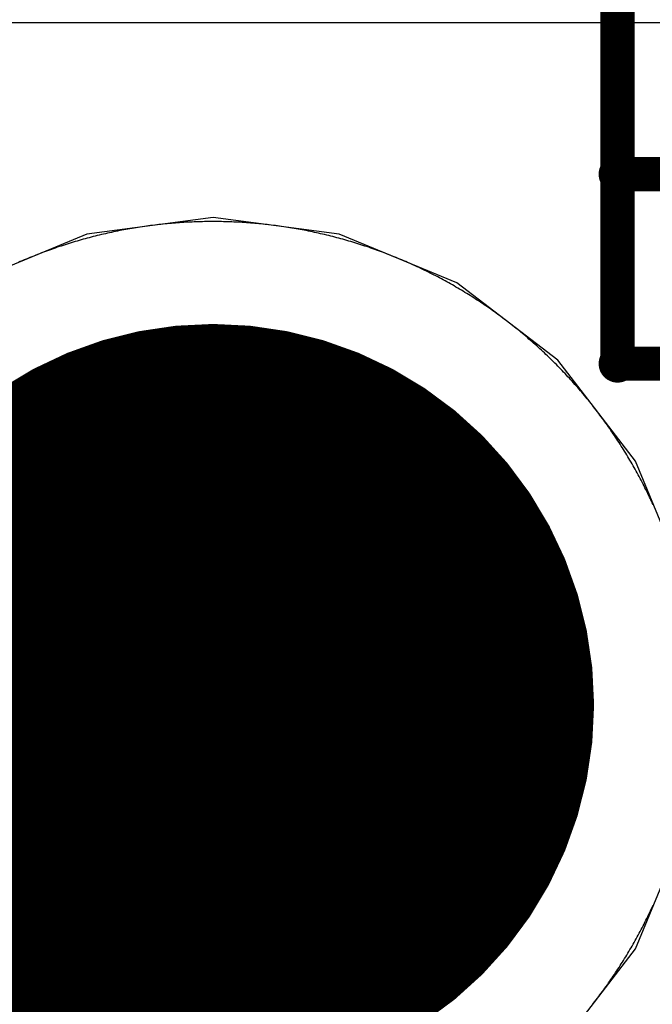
# Model space of a CAD drawing. Extents: x -1.5 to 9, y -3 to 5.
# Tile 147 of 256: x 0.633 to 0.6886, y 2.8737 to 2.9602. Entities that reach past the tile are written whole.
import ezdxf

# ---------------------------------------------------------------- set-up
doc = ezdxf.new("R2010")
doc.units = 0
doc.layers.get('0').update_dxf_attribs({"linetype": 'CONTINUOUS'})
for name, color, linetype in [('qfn16-30-34-a_copper_signal_1', 1, 'CONTINUOUS'), ('qfn16-30-34-a_copper_signal_2', 1, 'CONTINUOUS'), ('qfn16-30-34-a_copper_signal_bot', 5, 'CONTINUOUS'), ('qfn16-30-34-a_copper_signal_top', 1, 'CONTINUOUS'), ('qfn16-30-34-a_drawing_1', 1, 'CONTINUOUS'), ('qfn16-30-34-a_drillmap_1', 1, 'CONTINUOUS'), ('qfn16-30-34-a_pth_drill', 1, 'CONTINUOUS'), ('qfn16-30-34-a_soldermask_bot', 1, 'CONTINUOUS'), ('qfn16-30-34-a_soldermask_top', 1, 'CONTINUOUS')]:
    doc.layers.add(name, color=color, linetype=linetype)

# ---------------------------------------------------------------- blocks, each defined once
blk = doc.blocks.new('D24')
at = {"const_width": 0.0325}
blk.add_lwpolyline([(-0.01625, 0, 1), (0.01625, 0, 1)], format="xyb", close=True, dxfattribs=at)
blk = doc.blocks.new('D38')
at = {"const_width": 0.0335}
blk.add_lwpolyline([(-0.01675, 0, 1), (0.01675, 0, 1)], format="xyb", close=True, dxfattribs=at)
blk = doc.blocks.new('D60')
at = {"const_width": 0.0225}
blk.add_lwpolyline([(-0.01125, 0, 1), (0.01125, 0, 1)], format="xyb", close=True, dxfattribs=at)
blk = doc.blocks.new('D69')
at = {"const_width": 0.001667}
blk.add_lwpolyline([(-0.000833, 0, 1), (0.000833, 0, 1)], format="xyb", close=True, dxfattribs=at)
blk = doc.blocks.new('D44')
at = {"const_width": 0.0025}
blk.add_lwpolyline([(-0.00125, 0, 1), (0.00125, 0, 1)], format="xyb", close=True, dxfattribs=at)

msp = doc.modelspace()

# ---------------------------------------------------------------- linework, layer by layer
at = {"layer": 'qfn16-30-34-a_copper_signal_1', "color": 1}
for points in [[(0.65, 2.9425), (0.649817, 2.9425), (0.649633, 2.942499), (0.64945, 2.942497), (0.649266, 2.942494), (0.649083, 2.94249), (0.6489, 2.942486), (0.648716, 2.942481), (0.648533, 2.942475), (0.64835, 2.942468), (0.648167, 2.942461), (0.647983, 2.942452), (0.6478, 2.942443), (0.647617, 2.942433), (0.647434, 2.942423), (0.647251, 2.942411), (0.647068, 2.942399), (0.646885, 2.942386), (0.646702, 2.942372), (0.646519, 2.942357), (0.646337, 2.942342), (0.646154, 2.942326), (0.645971, 2.942309), (0.645789, 2.942291), (0.645606, 2.942272), (0.645424, 2.942253), (0.645241, 2.942233), (0.645059, 2.942212), (0.644877, 2.94219), (0.644695, 2.942168), (0.644513, 2.942144), (0.644331, 2.94212), (0.64415, 2.942095), (0.643968, 2.94207), (0.643787, 2.942044), (0.643605, 2.942016), (0.643424, 2.941988), (0.643243, 2.941959), (0.643062, 2.94193), (0.642881, 2.9419), (0.6427, 2.941869), (0.64252, 2.941837), (0.642339, 2.941804), (0.642159, 2.941771), (0.641979, 2.941736), (0.641799, 2.941701), (0.641619, 2.941666), (0.641439, 2.941629), (0.641259, 2.941592), (0.64108, 2.941553), (0.640901, 2.941515), (0.640722, 2.941475), (0.640543, 2.941434), (0.640364, 2.941393), (0.640186, 2.941351), (0.640007, 2.941309), (0.639829, 2.941265), (0.639651, 2.941221), (0.639473, 2.941176), (0.639296, 2.94113), (0.639118, 2.941083), (0.638941, 2.941036), (0.638764, 2.940988), (0.638587, 2.940939), (0.638411, 2.94089), (0.638235, 2.940839), (0.638058, 2.940788), (0.637882, 2.940736), (0.637707, 2.940683), (0.637531, 2.94063), (0.637356, 2.940576), (0.637181, 2.940521), (0.637006, 2.940465), (0.636832, 2.940409), (0.636658, 2.940351), (0.636484, 2.940294), (0.63631, 2.940235), (0.636136, 2.940175), (0.635963, 2.940115), (0.63579, 2.940054), (0.635617, 2.939992), (0.635445, 2.93993), (0.635273, 2.939867), (0.635101, 2.939803), (0.634929, 2.939738), (0.634758, 2.939673), (0.634587, 2.939607), (0.634416, 2.93954), (0.634246, 2.939472), (0.634075, 2.939404), (0.633905, 2.939335), (0.633736, 2.939265), (0.633567, 2.939194), (0.633398, 2.939123), (0.633229, 2.939051), (0.633061, 2.938978), (0.632893, 2.938905)], [(0.68868, 2.91761), (0.688604, 2.917776), (0.688527, 2.917943), (0.688449, 2.918109), (0.68837, 2.918275), (0.688291, 2.91844), (0.688211, 2.918605), (0.688131, 2.91877), (0.688049, 2.918934), (0.687967, 2.919098), (0.687885, 2.919262), (0.687801, 2.919425), (0.687717, 2.919588), (0.687632, 2.919751), (0.687546, 2.919913), (0.68746, 2.920075), (0.687373, 2.920236), (0.687285, 2.920397), (0.687197, 2.920558), (0.687108, 2.920718), (0.687018, 2.920878), (0.686928, 2.921038), (0.686837, 2.921197), (0.686745, 2.921356), (0.686652, 2.921514), (0.686559, 2.921672), (0.686465, 2.92183), (0.686371, 2.921987), (0.686276, 2.922144), (0.68618, 2.9223), (0.686083, 2.922456), (0.685986, 2.922611), (0.685888, 2.922767), (0.685789, 2.922921), (0.68569, 2.923075), (0.68559, 2.923229), (0.68549, 2.923383), (0.685388, 2.923535), (0.685287, 2.923688), (0.685184, 2.92384), (0.685081, 2.923992), (0.684977, 2.924143), (0.684872, 2.924294), (0.684767, 2.924444), (0.684661, 2.924594), (0.684555, 2.924743), (0.684448, 2.924892), (0.68434, 2.92504), (0.684232, 2.925188), (0.684123, 2.925336), (0.684013, 2.925483), (0.683903, 2.925629), (0.683792, 2.925775), (0.68368, 2.925921), (0.683568, 2.926066), (0.683455, 2.926211), (0.683342, 2.926355), (0.683228, 2.926498), (0.683113, 2.926642), (0.682998, 2.926784), (0.682882, 2.926926), (0.682766, 2.927068), (0.682649, 2.927209), (0.682531, 2.92735), (0.682412, 2.92749), (0.682293, 2.92763), (0.682174, 2.927769), (0.682054, 2.927907), (0.681933, 2.928045), (0.681812, 2.928183), (0.68169, 2.92832), (0.681567, 2.928456), (0.681444, 2.928592), (0.681321, 2.928728), (0.681196, 2.928863), (0.681072, 2.928997), (0.680946, 2.929131), (0.68082, 2.929264), (0.680693, 2.929397), (0.680566, 2.929529), (0.680439, 2.92966), (0.68031, 2.929792), (0.680182, 2.929922), (0.680052, 2.930052), (0.679922, 2.930182), (0.679792, 2.93031), (0.67966, 2.930439), (0.679529, 2.930566), (0.679397, 2.930693), (0.679264, 2.93082), (0.679131, 2.930946), (0.678997, 2.931072), (0.678863, 2.931196), (0.678728, 2.931321), (0.678592, 2.931444), (0.678456, 2.931567), (0.67832, 2.93169), (0.678183, 2.931812), (0.678045, 2.931933), (0.677907, 2.932054), (0.677769, 2.932174), (0.67763, 2.932294), (0.67749, 2.932412), (0.67735, 2.932531), (0.677209, 2.932648), (0.677068, 2.932766), (0.676926, 2.932882), (0.676784, 2.932998), (0.676641, 2.933113), (0.676498, 2.933228), (0.676355, 2.933342), (0.676211, 2.933455), (0.676066, 2.933568), (0.675921, 2.93368), (0.675775, 2.933792), (0.675629, 2.933903), (0.675483, 2.934013), (0.675336, 2.934123), (0.675188, 2.934232), (0.67504, 2.93434), (0.674892, 2.934448), (0.674743, 2.934555), (0.674594, 2.934661), (0.674444, 2.934767), (0.674293, 2.934872), (0.674143, 2.934977), (0.673992, 2.935081), (0.67384, 2.935184), (0.673688, 2.935287), (0.673535, 2.935388), (0.673383, 2.93549), (0.673229, 2.93559), (0.673075, 2.93569), (0.672921, 2.935789), (0.672766, 2.935888), (0.672611, 2.935986), (0.672456, 2.936083), (0.6723, 2.93618), (0.672144, 2.936276), (0.671987, 2.936371), (0.67183, 2.936465), (0.671672, 2.936559), (0.671514, 2.936652), (0.671356, 2.936745), (0.671197, 2.936837), (0.671038, 2.936928), (0.670878, 2.937018), (0.670718, 2.937108), (0.670558, 2.937197), (0.670397, 2.937285), (0.670236, 2.937373), (0.670075, 2.93746), (0.669913, 2.937546), (0.669751, 2.937632), (0.669588, 2.937717), (0.669425, 2.937801), (0.669262, 2.937885), (0.669098, 2.937967), (0.668934, 2.938049), (0.66877, 2.938131), (0.668605, 2.938211), (0.66844, 2.938291), (0.668275, 2.93837), (0.668109, 2.938449), (0.667943, 2.938527), (0.667776, 2.938604), (0.66761, 2.93868), (0.667443, 2.938756), (0.667275, 2.938831), (0.667107, 2.938905), (0.666939, 2.938978), (0.666771, 2.939051), (0.666602, 2.939123), (0.666433, 2.939194), (0.666264, 2.939265), (0.666095, 2.939335), (0.665925, 2.939404), (0.665754, 2.939472), (0.665584, 2.93954), (0.665413, 2.939607), (0.665242, 2.939673), (0.665071, 2.939738), (0.664899, 2.939803), (0.664727, 2.939867), (0.664555, 2.93993), (0.664383, 2.939992), (0.66421, 2.940054), (0.664037, 2.940115), (0.663864, 2.940175), (0.66369, 2.940235), (0.663516, 2.940294), (0.663342, 2.940351), (0.663168, 2.940409), (0.662994, 2.940465), (0.662819, 2.940521), (0.662644, 2.940576), (0.662469, 2.94063), (0.662293, 2.940683), (0.662118, 2.940736), (0.661942, 2.940788), (0.661765, 2.940839), (0.661589, 2.94089), (0.661413, 2.940939), (0.661236, 2.940988), (0.661059, 2.941036), (0.660882, 2.941083), (0.660704, 2.94113), (0.660527, 2.941176), (0.660349, 2.941221), (0.660171, 2.941265), (0.659993, 2.941309), (0.659814, 2.941351), (0.659636, 2.941393), (0.659457, 2.941434), (0.659278, 2.941475), (0.659099, 2.941515), (0.65892, 2.941553), (0.658741, 2.941592), (0.658561, 2.941629), (0.658381, 2.941666), (0.658201, 2.941701), (0.658021, 2.941736), (0.657841, 2.941771), (0.657661, 2.941804), (0.65748, 2.941837), (0.6573, 2.941869), (0.657119, 2.9419), (0.656938, 2.94193), (0.656757, 2.941959), (0.656576, 2.941988), (0.656395, 2.942016), (0.656213, 2.942044), (0.656032, 2.94207), (0.65585, 2.942095), (0.655669, 2.94212), (0.655487, 2.942144), (0.655305, 2.942168), (0.655123, 2.94219), (0.654941, 2.942212), (0.654759, 2.942233), (0.654576, 2.942253), (0.654394, 2.942272), (0.654211, 2.942291), (0.654029, 2.942309), (0.653846, 2.942326), (0.653663, 2.942342), (0.653481, 2.942357), (0.653298, 2.942372), (0.653115, 2.942386), (0.652932, 2.942399), (0.652749, 2.942411), (0.652566, 2.942423), (0.652383, 2.942433), (0.6522, 2.942443), (0.652017, 2.942452), (0.651833, 2.942461), (0.65165, 2.942468), (0.651467, 2.942475), (0.651284, 2.942481), (0.6511, 2.942486), (0.650917, 2.94249), (0.650734, 2.942494), (0.65055, 2.942497), (0.650367, 2.942499), (0.650183, 2.9425), (0.65, 2.9425)], [(0.683342, 2.873645), (0.683455, 2.873789), (0.683568, 2.873934), (0.68368, 2.874079), (0.683792, 2.874225), (0.683903, 2.874371), (0.684013, 2.874517), (0.684123, 2.874664), (0.684232, 2.874812), (0.68434, 2.87496), (0.684448, 2.875108), (0.684555, 2.875257), (0.684661, 2.875406), (0.684767, 2.875556), (0.684872, 2.875706), (0.684977, 2.875857), (0.685081, 2.876008), (0.685184, 2.87616), (0.685287, 2.876312), (0.685388, 2.876465), (0.68549, 2.876617), (0.68559, 2.876771), (0.68569, 2.876925), (0.685789, 2.877079), (0.685888, 2.877233), (0.685986, 2.877389), (0.686083, 2.877544), (0.68618, 2.8777), (0.686276, 2.877856), (0.686371, 2.878013), (0.686465, 2.87817), (0.686559, 2.878328), (0.686652, 2.878486), (0.686745, 2.878644), (0.686837, 2.878803), (0.686928, 2.878962), (0.687018, 2.879122), (0.687108, 2.879282), (0.687197, 2.879442), (0.687285, 2.879603), (0.687373, 2.879764), (0.68746, 2.879925), (0.687546, 2.880087), (0.687632, 2.880249), (0.687717, 2.880412), (0.687801, 2.880575), (0.687885, 2.880738), (0.687967, 2.880902), (0.688049, 2.881066), (0.688131, 2.88123), (0.688211, 2.881395), (0.688291, 2.88156), (0.68837, 2.881725), (0.688449, 2.881891), (0.688527, 2.882057), (0.688604, 2.882224), (0.68868, 2.88239)]]:
    msp.add_lwpolyline(points, dxfattribs=at)
at = {"layer": 'qfn16-30-34-a_copper_signal_2', "color": 1}
for points in [[(0.625, 2.96), (0.943787, 2.96)], [(0.65, 2.9425), (0.649817, 2.9425), (0.649633, 2.942499), (0.64945, 2.942497), (0.649266, 2.942494), (0.649083, 2.94249), (0.6489, 2.942486), (0.648716, 2.942481), (0.648533, 2.942475), (0.64835, 2.942468), (0.648167, 2.942461), (0.647983, 2.942452), (0.6478, 2.942443), (0.647617, 2.942433), (0.647434, 2.942423), (0.647251, 2.942411), (0.647068, 2.942399), (0.646885, 2.942386), (0.646702, 2.942372), (0.646519, 2.942357), (0.646337, 2.942342), (0.646154, 2.942326), (0.645971, 2.942309), (0.645789, 2.942291), (0.645606, 2.942272), (0.645424, 2.942253), (0.645241, 2.942233), (0.645059, 2.942212), (0.644877, 2.94219), (0.644695, 2.942168), (0.644513, 2.942144), (0.644331, 2.94212), (0.64415, 2.942095), (0.643968, 2.94207), (0.643787, 2.942044), (0.643605, 2.942016), (0.643424, 2.941988), (0.643243, 2.941959), (0.643062, 2.94193), (0.642881, 2.9419), (0.6427, 2.941869), (0.64252, 2.941837), (0.642339, 2.941804), (0.642159, 2.941771), (0.641979, 2.941736), (0.641799, 2.941701), (0.641619, 2.941666), (0.641439, 2.941629), (0.641259, 2.941592), (0.64108, 2.941553), (0.640901, 2.941515), (0.640722, 2.941475), (0.640543, 2.941434), (0.640364, 2.941393), (0.640186, 2.941351), (0.640007, 2.941309), (0.639829, 2.941265), (0.639651, 2.941221), (0.639473, 2.941176), (0.639296, 2.94113), (0.639118, 2.941083), (0.638941, 2.941036), (0.638764, 2.940988), (0.638587, 2.940939), (0.638411, 2.94089), (0.638235, 2.940839), (0.638058, 2.940788), (0.637882, 2.940736), (0.637707, 2.940683), (0.637531, 2.94063), (0.637356, 2.940576), (0.637181, 2.940521), (0.637006, 2.940465), (0.636832, 2.940409), (0.636658, 2.940351), (0.636484, 2.940294), (0.63631, 2.940235), (0.636136, 2.940175), (0.635963, 2.940115), (0.63579, 2.940054), (0.635617, 2.939992), (0.635445, 2.93993), (0.635273, 2.939867), (0.635101, 2.939803), (0.634929, 2.939738), (0.634758, 2.939673), (0.634587, 2.939607), (0.634416, 2.93954), (0.634246, 2.939472), (0.634075, 2.939404), (0.633905, 2.939335), (0.633736, 2.939265), (0.633567, 2.939194), (0.633398, 2.939123), (0.633229, 2.939051), (0.633061, 2.938978), (0.632893, 2.938905)], [(0.68868, 2.91761), (0.688604, 2.917776), (0.688527, 2.917943), (0.688449, 2.918109), (0.68837, 2.918275), (0.688291, 2.91844), (0.688211, 2.918605), (0.688131, 2.91877), (0.688049, 2.918934), (0.687967, 2.919098), (0.687885, 2.919262), (0.687801, 2.919425), (0.687717, 2.919588), (0.687632, 2.919751), (0.687546, 2.919913), (0.68746, 2.920075), (0.687373, 2.920236), (0.687285, 2.920397), (0.687197, 2.920558), (0.687108, 2.920718), (0.687018, 2.920878), (0.686928, 2.921038), (0.686837, 2.921197), (0.686745, 2.921356), (0.686652, 2.921514), (0.686559, 2.921672), (0.686465, 2.92183), (0.686371, 2.921987), (0.686276, 2.922144), (0.68618, 2.9223), (0.686083, 2.922456), (0.685986, 2.922611), (0.685888, 2.922767), (0.685789, 2.922921), (0.68569, 2.923075), (0.68559, 2.923229), (0.68549, 2.923383), (0.685388, 2.923535), (0.685287, 2.923688), (0.685184, 2.92384), (0.685081, 2.923992), (0.684977, 2.924143), (0.684872, 2.924294), (0.684767, 2.924444), (0.684661, 2.924594), (0.684555, 2.924743), (0.684448, 2.924892), (0.68434, 2.92504), (0.684232, 2.925188), (0.684123, 2.925336), (0.684013, 2.925483), (0.683903, 2.925629), (0.683792, 2.925775), (0.68368, 2.925921), (0.683568, 2.926066), (0.683455, 2.926211), (0.683342, 2.926355), (0.683228, 2.926498), (0.683113, 2.926642), (0.682998, 2.926784), (0.682882, 2.926926), (0.682766, 2.927068), (0.682649, 2.927209), (0.682531, 2.92735), (0.682412, 2.92749), (0.682293, 2.92763), (0.682174, 2.927769), (0.682054, 2.927907), (0.681933, 2.928045), (0.681812, 2.928183), (0.68169, 2.92832), (0.681567, 2.928456), (0.681444, 2.928592), (0.681321, 2.928728), (0.681196, 2.928863), (0.681072, 2.928997), (0.680946, 2.929131), (0.68082, 2.929264), (0.680693, 2.929397), (0.680566, 2.929529), (0.680439, 2.92966), (0.68031, 2.929792), (0.680182, 2.929922), (0.680052, 2.930052), (0.679922, 2.930182), (0.679792, 2.93031), (0.67966, 2.930439), (0.679529, 2.930566), (0.679397, 2.930693), (0.679264, 2.93082), (0.679131, 2.930946), (0.678997, 2.931072), (0.678863, 2.931196), (0.678728, 2.931321), (0.678592, 2.931444), (0.678456, 2.931567), (0.67832, 2.93169), (0.678183, 2.931812), (0.678045, 2.931933), (0.677907, 2.932054), (0.677769, 2.932174), (0.67763, 2.932294), (0.67749, 2.932412), (0.67735, 2.932531), (0.677209, 2.932648), (0.677068, 2.932766), (0.676926, 2.932882), (0.676784, 2.932998), (0.676641, 2.933113), (0.676498, 2.933228), (0.676355, 2.933342), (0.676211, 2.933455), (0.676066, 2.933568), (0.675921, 2.93368), (0.675775, 2.933792), (0.675629, 2.933903), (0.675483, 2.934013), (0.675336, 2.934123), (0.675188, 2.934232), (0.67504, 2.93434), (0.674892, 2.934448), (0.674743, 2.934555), (0.674594, 2.934661), (0.674444, 2.934767), (0.674293, 2.934872), (0.674143, 2.934977), (0.673992, 2.935081), (0.67384, 2.935184), (0.673688, 2.935287), (0.673535, 2.935388), (0.673383, 2.93549), (0.673229, 2.93559), (0.673075, 2.93569), (0.672921, 2.935789), (0.672766, 2.935888), (0.672611, 2.935986), (0.672456, 2.936083), (0.6723, 2.93618), (0.672144, 2.936276), (0.671987, 2.936371), (0.67183, 2.936465), (0.671672, 2.936559), (0.671514, 2.936652), (0.671356, 2.936745), (0.671197, 2.936837), (0.671038, 2.936928), (0.670878, 2.937018), (0.670718, 2.937108), (0.670558, 2.937197), (0.670397, 2.937285), (0.670236, 2.937373), (0.670075, 2.93746), (0.669913, 2.937546), (0.669751, 2.937632), (0.669588, 2.937717), (0.669425, 2.937801), (0.669262, 2.937885), (0.669098, 2.937967), (0.668934, 2.938049), (0.66877, 2.938131), (0.668605, 2.938211), (0.66844, 2.938291), (0.668275, 2.93837), (0.668109, 2.938449), (0.667943, 2.938527), (0.667776, 2.938604), (0.66761, 2.93868), (0.667443, 2.938756), (0.667275, 2.938831), (0.667107, 2.938905), (0.666939, 2.938978), (0.666771, 2.939051), (0.666602, 2.939123), (0.666433, 2.939194), (0.666264, 2.939265), (0.666095, 2.939335), (0.665925, 2.939404), (0.665754, 2.939472), (0.665584, 2.93954), (0.665413, 2.939607), (0.665242, 2.939673), (0.665071, 2.939738), (0.664899, 2.939803), (0.664727, 2.939867), (0.664555, 2.93993), (0.664383, 2.939992), (0.66421, 2.940054), (0.664037, 2.940115), (0.663864, 2.940175), (0.66369, 2.940235), (0.663516, 2.940294), (0.663342, 2.940351), (0.663168, 2.940409), (0.662994, 2.940465), (0.662819, 2.940521), (0.662644, 2.940576), (0.662469, 2.94063), (0.662293, 2.940683), (0.662118, 2.940736), (0.661942, 2.940788), (0.661765, 2.940839), (0.661589, 2.94089), (0.661413, 2.940939), (0.661236, 2.940988), (0.661059, 2.941036), (0.660882, 2.941083), (0.660704, 2.94113), (0.660527, 2.941176), (0.660349, 2.941221), (0.660171, 2.941265), (0.659993, 2.941309), (0.659814, 2.941351), (0.659636, 2.941393), (0.659457, 2.941434), (0.659278, 2.941475), (0.659099, 2.941515), (0.65892, 2.941553), (0.658741, 2.941592), (0.658561, 2.941629), (0.658381, 2.941666), (0.658201, 2.941701), (0.658021, 2.941736), (0.657841, 2.941771), (0.657661, 2.941804), (0.65748, 2.941837), (0.6573, 2.941869), (0.657119, 2.9419), (0.656938, 2.94193), (0.656757, 2.941959), (0.656576, 2.941988), (0.656395, 2.942016), (0.656213, 2.942044), (0.656032, 2.94207), (0.65585, 2.942095), (0.655669, 2.94212), (0.655487, 2.942144), (0.655305, 2.942168), (0.655123, 2.94219), (0.654941, 2.942212), (0.654759, 2.942233), (0.654576, 2.942253), (0.654394, 2.942272), (0.654211, 2.942291), (0.654029, 2.942309), (0.653846, 2.942326), (0.653663, 2.942342), (0.653481, 2.942357), (0.653298, 2.942372), (0.653115, 2.942386), (0.652932, 2.942399), (0.652749, 2.942411), (0.652566, 2.942423), (0.652383, 2.942433), (0.6522, 2.942443), (0.652017, 2.942452), (0.651833, 2.942461), (0.65165, 2.942468), (0.651467, 2.942475), (0.651284, 2.942481), (0.6511, 2.942486), (0.650917, 2.94249), (0.650734, 2.942494), (0.65055, 2.942497), (0.650367, 2.942499), (0.650183, 2.9425), (0.65, 2.9425)], [(0.683342, 2.873645), (0.683455, 2.873789), (0.683568, 2.873934), (0.68368, 2.874079), (0.683792, 2.874225), (0.683903, 2.874371), (0.684013, 2.874517), (0.684123, 2.874664), (0.684232, 2.874812), (0.68434, 2.87496), (0.684448, 2.875108), (0.684555, 2.875257), (0.684661, 2.875406), (0.684767, 2.875556), (0.684872, 2.875706), (0.684977, 2.875857), (0.685081, 2.876008), (0.685184, 2.87616), (0.685287, 2.876312), (0.685388, 2.876465), (0.68549, 2.876617), (0.68559, 2.876771), (0.68569, 2.876925), (0.685789, 2.877079), (0.685888, 2.877233), (0.685986, 2.877389), (0.686083, 2.877544), (0.68618, 2.8777), (0.686276, 2.877856), (0.686371, 2.878013), (0.686465, 2.87817), (0.686559, 2.878328), (0.686652, 2.878486), (0.686745, 2.878644), (0.686837, 2.878803), (0.686928, 2.878962), (0.687018, 2.879122), (0.687108, 2.879282), (0.687197, 2.879442), (0.687285, 2.879603), (0.687373, 2.879764), (0.68746, 2.879925), (0.687546, 2.880087), (0.687632, 2.880249), (0.687717, 2.880412), (0.687801, 2.880575), (0.687885, 2.880738), (0.687967, 2.880902), (0.688049, 2.881066), (0.688131, 2.88123), (0.688211, 2.881395), (0.688291, 2.88156), (0.68837, 2.881725), (0.688449, 2.881891), (0.688527, 2.882057), (0.688604, 2.882224), (0.68868, 2.88239)]]:
    msp.add_lwpolyline(points, dxfattribs=at)
at = {"layer": 'qfn16-30-34-a_copper_signal_bot', "color": 5}
for points in [[(0.65, 2.942867), (0.638905, 2.941406), (0.628567, 2.937124), (0.619689, 2.930311), (0.612876, 2.921433), (0.608594, 2.911095), (0.607133, 2.9), (0.608594, 2.888905), (0.612876, 2.878567), (0.619689, 2.869689), (0.628567, 2.862876), (0.638905, 2.858594), (0.65, 2.857133), (0.661095, 2.858594), (0.671433, 2.862876), (0.680311, 2.869689), (0.687124, 2.878567), (0.691406, 2.888905)], [(0.691406, 2.911095), (0.687124, 2.921433), (0.680311, 2.930311), (0.671433, 2.937124), (0.661095, 2.941406), (0.65, 2.942867)]]:
    msp.add_lwpolyline(points, dxfattribs=at)
at = {"layer": 'qfn16-30-34-a_copper_signal_top', "color": 1}
for points in [[(0.588725, 2.917511), (0.631213, 2.96), (0.943787, 2.96), (0.985, 2.918787)], [(0.65, 2.9425), (0.649817, 2.9425), (0.649633, 2.942499), (0.64945, 2.942497), (0.649266, 2.942494), (0.649083, 2.94249), (0.6489, 2.942486), (0.648716, 2.942481), (0.648533, 2.942475), (0.64835, 2.942468), (0.648167, 2.942461), (0.647983, 2.942452), (0.6478, 2.942443), (0.647617, 2.942433), (0.647434, 2.942423), (0.647251, 2.942411), (0.647068, 2.942399), (0.646885, 2.942386), (0.646702, 2.942372), (0.646519, 2.942357), (0.646337, 2.942342), (0.646154, 2.942326), (0.645971, 2.942309), (0.645789, 2.942291), (0.645606, 2.942272), (0.645424, 2.942253), (0.645241, 2.942233), (0.645059, 2.942212), (0.644877, 2.94219), (0.644695, 2.942168), (0.644513, 2.942144), (0.644331, 2.94212), (0.64415, 2.942095), (0.643968, 2.94207), (0.643787, 2.942044), (0.643605, 2.942016), (0.643424, 2.941988), (0.643243, 2.941959), (0.643062, 2.94193), (0.642881, 2.9419), (0.6427, 2.941869), (0.64252, 2.941837), (0.642339, 2.941804), (0.642159, 2.941771), (0.641979, 2.941736), (0.641799, 2.941701), (0.641619, 2.941666), (0.641439, 2.941629), (0.641259, 2.941592), (0.64108, 2.941553), (0.640901, 2.941515), (0.640722, 2.941475), (0.640543, 2.941434), (0.640364, 2.941393), (0.640186, 2.941351), (0.640007, 2.941309), (0.639829, 2.941265), (0.639651, 2.941221), (0.639473, 2.941176), (0.639296, 2.94113), (0.639118, 2.941083), (0.638941, 2.941036), (0.638764, 2.940988), (0.638587, 2.940939), (0.638411, 2.94089), (0.638235, 2.940839), (0.638058, 2.940788), (0.637882, 2.940736), (0.637707, 2.940683), (0.637531, 2.94063), (0.637356, 2.940576), (0.637181, 2.940521), (0.637006, 2.940465), (0.636832, 2.940409), (0.636658, 2.940351), (0.636484, 2.940294), (0.63631, 2.940235), (0.636136, 2.940175), (0.635963, 2.940115), (0.63579, 2.940054), (0.635617, 2.939992), (0.635445, 2.93993), (0.635273, 2.939867), (0.635101, 2.939803), (0.634929, 2.939738), (0.634758, 2.939673), (0.634587, 2.939607), (0.634416, 2.93954), (0.634246, 2.939472), (0.634075, 2.939404), (0.633905, 2.939335), (0.633736, 2.939265), (0.633567, 2.939194), (0.633398, 2.939123), (0.633229, 2.939051), (0.633061, 2.938978), (0.632893, 2.938905)], [(0.68868, 2.91761), (0.688604, 2.917776), (0.688527, 2.917943), (0.688449, 2.918109), (0.68837, 2.918275), (0.688291, 2.91844), (0.688211, 2.918605), (0.688131, 2.91877), (0.688049, 2.918934), (0.687967, 2.919098), (0.687885, 2.919262), (0.687801, 2.919425), (0.687717, 2.919588), (0.687632, 2.919751), (0.687546, 2.919913), (0.68746, 2.920075), (0.687373, 2.920236), (0.687285, 2.920397), (0.687197, 2.920558), (0.687108, 2.920718), (0.687018, 2.920878), (0.686928, 2.921038), (0.686837, 2.921197), (0.686745, 2.921356), (0.686652, 2.921514), (0.686559, 2.921672), (0.686465, 2.92183), (0.686371, 2.921987), (0.686276, 2.922144), (0.68618, 2.9223), (0.686083, 2.922456), (0.685986, 2.922611), (0.685888, 2.922767), (0.685789, 2.922921), (0.68569, 2.923075), (0.68559, 2.923229), (0.68549, 2.923383), (0.685388, 2.923535), (0.685287, 2.923688), (0.685184, 2.92384), (0.685081, 2.923992), (0.684977, 2.924143), (0.684872, 2.924294), (0.684767, 2.924444), (0.684661, 2.924594), (0.684555, 2.924743), (0.684448, 2.924892), (0.68434, 2.92504), (0.684232, 2.925188), (0.684123, 2.925336), (0.684013, 2.925483), (0.683903, 2.925629), (0.683792, 2.925775), (0.68368, 2.925921), (0.683568, 2.926066), (0.683455, 2.926211), (0.683342, 2.926355), (0.683228, 2.926498), (0.683113, 2.926642), (0.682998, 2.926784), (0.682882, 2.926926), (0.682766, 2.927068), (0.682649, 2.927209), (0.682531, 2.92735), (0.682412, 2.92749), (0.682293, 2.92763), (0.682174, 2.927769), (0.682054, 2.927907), (0.681933, 2.928045), (0.681812, 2.928183), (0.68169, 2.92832), (0.681567, 2.928456), (0.681444, 2.928592), (0.681321, 2.928728), (0.681196, 2.928863), (0.681072, 2.928997), (0.680946, 2.929131), (0.68082, 2.929264), (0.680693, 2.929397), (0.680566, 2.929529), (0.680439, 2.92966), (0.68031, 2.929792), (0.680182, 2.929922), (0.680052, 2.930052), (0.679922, 2.930182), (0.679792, 2.93031), (0.67966, 2.930439), (0.679529, 2.930566), (0.679397, 2.930693), (0.679264, 2.93082), (0.679131, 2.930946), (0.678997, 2.931072), (0.678863, 2.931196), (0.678728, 2.931321), (0.678592, 2.931444), (0.678456, 2.931567), (0.67832, 2.93169), (0.678183, 2.931812), (0.678045, 2.931933), (0.677907, 2.932054), (0.677769, 2.932174), (0.67763, 2.932294), (0.67749, 2.932412), (0.67735, 2.932531), (0.677209, 2.932648), (0.677068, 2.932766), (0.676926, 2.932882), (0.676784, 2.932998), (0.676641, 2.933113), (0.676498, 2.933228), (0.676355, 2.933342), (0.676211, 2.933455), (0.676066, 2.933568), (0.675921, 2.93368), (0.675775, 2.933792), (0.675629, 2.933903), (0.675483, 2.934013), (0.675336, 2.934123), (0.675188, 2.934232), (0.67504, 2.93434), (0.674892, 2.934448), (0.674743, 2.934555), (0.674594, 2.934661), (0.674444, 2.934767), (0.674293, 2.934872), (0.674143, 2.934977), (0.673992, 2.935081), (0.67384, 2.935184), (0.673688, 2.935287), (0.673535, 2.935388), (0.673383, 2.93549), (0.673229, 2.93559), (0.673075, 2.93569), (0.672921, 2.935789), (0.672766, 2.935888), (0.672611, 2.935986), (0.672456, 2.936083), (0.6723, 2.93618), (0.672144, 2.936276), (0.671987, 2.936371), (0.67183, 2.936465), (0.671672, 2.936559), (0.671514, 2.936652), (0.671356, 2.936745), (0.671197, 2.936837), (0.671038, 2.936928), (0.670878, 2.937018), (0.670718, 2.937108), (0.670558, 2.937197), (0.670397, 2.937285), (0.670236, 2.937373), (0.670075, 2.93746), (0.669913, 2.937546), (0.669751, 2.937632), (0.669588, 2.937717), (0.669425, 2.937801), (0.669262, 2.937885), (0.669098, 2.937967), (0.668934, 2.938049), (0.66877, 2.938131), (0.668605, 2.938211), (0.66844, 2.938291), (0.668275, 2.93837), (0.668109, 2.938449), (0.667943, 2.938527), (0.667776, 2.938604), (0.66761, 2.93868), (0.667443, 2.938756), (0.667275, 2.938831), (0.667107, 2.938905), (0.666939, 2.938978), (0.666771, 2.939051), (0.666602, 2.939123), (0.666433, 2.939194), (0.666264, 2.939265), (0.666095, 2.939335), (0.665925, 2.939404), (0.665754, 2.939472), (0.665584, 2.93954), (0.665413, 2.939607), (0.665242, 2.939673), (0.665071, 2.939738), (0.664899, 2.939803), (0.664727, 2.939867), (0.664555, 2.93993), (0.664383, 2.939992), (0.66421, 2.940054), (0.664037, 2.940115), (0.663864, 2.940175), (0.66369, 2.940235), (0.663516, 2.940294), (0.663342, 2.940351), (0.663168, 2.940409), (0.662994, 2.940465), (0.662819, 2.940521), (0.662644, 2.940576), (0.662469, 2.94063), (0.662293, 2.940683), (0.662118, 2.940736), (0.661942, 2.940788), (0.661765, 2.940839), (0.661589, 2.94089), (0.661413, 2.940939), (0.661236, 2.940988), (0.661059, 2.941036), (0.660882, 2.941083), (0.660704, 2.94113), (0.660527, 2.941176), (0.660349, 2.941221), (0.660171, 2.941265), (0.659993, 2.941309), (0.659814, 2.941351), (0.659636, 2.941393), (0.659457, 2.941434), (0.659278, 2.941475), (0.659099, 2.941515), (0.65892, 2.941553), (0.658741, 2.941592), (0.658561, 2.941629), (0.658381, 2.941666), (0.658201, 2.941701), (0.658021, 2.941736), (0.657841, 2.941771), (0.657661, 2.941804), (0.65748, 2.941837), (0.6573, 2.941869), (0.657119, 2.9419), (0.656938, 2.94193), (0.656757, 2.941959), (0.656576, 2.941988), (0.656395, 2.942016), (0.656213, 2.942044), (0.656032, 2.94207), (0.65585, 2.942095), (0.655669, 2.94212), (0.655487, 2.942144), (0.655305, 2.942168), (0.655123, 2.94219), (0.654941, 2.942212), (0.654759, 2.942233), (0.654576, 2.942253), (0.654394, 2.942272), (0.654211, 2.942291), (0.654029, 2.942309), (0.653846, 2.942326), (0.653663, 2.942342), (0.653481, 2.942357), (0.653298, 2.942372), (0.653115, 2.942386), (0.652932, 2.942399), (0.652749, 2.942411), (0.652566, 2.942423), (0.652383, 2.942433), (0.6522, 2.942443), (0.652017, 2.942452), (0.651833, 2.942461), (0.65165, 2.942468), (0.651467, 2.942475), (0.651284, 2.942481), (0.6511, 2.942486), (0.650917, 2.94249), (0.650734, 2.942494), (0.65055, 2.942497), (0.650367, 2.942499), (0.650183, 2.9425), (0.65, 2.9425)], [(0.683342, 2.873645), (0.683455, 2.873789), (0.683568, 2.873934), (0.68368, 2.874079), (0.683792, 2.874225), (0.683903, 2.874371), (0.684013, 2.874517), (0.684123, 2.874664), (0.684232, 2.874812), (0.68434, 2.87496), (0.684448, 2.875108), (0.684555, 2.875257), (0.684661, 2.875406), (0.684767, 2.875556), (0.684872, 2.875706), (0.684977, 2.875857), (0.685081, 2.876008), (0.685184, 2.87616), (0.685287, 2.876312), (0.685388, 2.876465), (0.68549, 2.876617), (0.68559, 2.876771), (0.68569, 2.876925), (0.685789, 2.877079), (0.685888, 2.877233), (0.685986, 2.877389), (0.686083, 2.877544), (0.68618, 2.8777), (0.686276, 2.877856), (0.686371, 2.878013), (0.686465, 2.87817), (0.686559, 2.878328), (0.686652, 2.878486), (0.686745, 2.878644), (0.686837, 2.878803), (0.686928, 2.878962), (0.687018, 2.879122), (0.687108, 2.879282), (0.687197, 2.879442), (0.687285, 2.879603), (0.687373, 2.879764), (0.68746, 2.879925), (0.687546, 2.880087), (0.687632, 2.880249), (0.687717, 2.880412), (0.687801, 2.880575), (0.687885, 2.880738), (0.687967, 2.880902), (0.688049, 2.881066), (0.688131, 2.88123), (0.688211, 2.881395), (0.688291, 2.88156), (0.68837, 2.881725), (0.688449, 2.881891), (0.688527, 2.882057), (0.688604, 2.882224), (0.68868, 2.88239)]]:
    msp.add_lwpolyline(points, dxfattribs=at)
at = {"layer": 'qfn16-30-34-a_drawing_1', "color": 1, "const_width": 0.003}
for points in [[(0.685559, 2.963328), (0.685559, 2.930006)], [(0.702221, 2.946667), (0.685559, 2.946667)], [(0.685559, 2.946667), (0.702221, 2.946667)], [(0.685559, 2.930006), (0.702221, 2.930006)], [(0.657774, 2.913328), (0.646667, 2.913328)], [(0.646667, 2.913328), (0.652221, 2.913328)], [(0.652221, 2.913328), (0.652221, 2.885559)], [(0.641113, 2.880006), (0.635559, 2.885559)], [(0.652221, 2.885559), (0.646667, 2.880006)], [(0.646667, 2.880006), (0.641113, 2.880006)]]:
    msp.add_lwpolyline(points, dxfattribs=at)
at = {"layer": 'qfn16-30-34-a_drillmap_1', "color": 1, "const_width": 0.005}
for points in [[(0.65, 2.8775), (0.65, 2.9225)], [(0.6275, 2.9), (0.6725, 2.9)]]:
    msp.add_lwpolyline(points, dxfattribs=at)

# ---------------------------------------------------------------- block references
at = {"layer": 'qfn16-30-34-a_copper_signal_1'}
msp.add_blockref('D24', (0.65, 2.9), dxfattribs=at)
at = {"layer": 'qfn16-30-34-a_copper_signal_2'}
msp.add_blockref('D24', (0.65, 2.9), dxfattribs=at)
at = {"layer": 'qfn16-30-34-a_copper_signal_bot'}
msp.add_blockref('D24', (0.65, 2.9), dxfattribs=at)
at = {"layer": 'qfn16-30-34-a_copper_signal_top'}
msp.add_blockref('D24', (0.65, 2.9), dxfattribs=at)
at = {"layer": 'qfn16-30-34-a_drawing_1'}
for p in [(0.685559, 2.946667), (0.685559, 2.930006), (0.646667, 2.913328), (0.652221, 2.913328), (0.657774, 2.913328), (0.635559, 2.885559), (0.652221, 2.885559), (0.641113, 2.880006), (0.646667, 2.880006)]:
    msp.add_blockref('D69', p, dxfattribs=at)
at = {"layer": 'qfn16-30-34-a_drillmap_1'}
for p in [(0.65, 2.9225), (0.6725, 2.9), (0.65, 2.8775)]:
    msp.add_blockref('D44', p, dxfattribs=at)
at = {"layer": 'qfn16-30-34-a_pth_drill'}
msp.add_blockref('D60', (0.65, 2.9), dxfattribs=at)
at = {"layer": 'qfn16-30-34-a_soldermask_bot'}
msp.add_blockref('D38', (0.65, 2.9), dxfattribs=at)
at = {"layer": 'qfn16-30-34-a_soldermask_top'}
msp.add_blockref('D38', (0.65, 2.9), dxfattribs=at)

doc.saveas('drawing.dxf')
